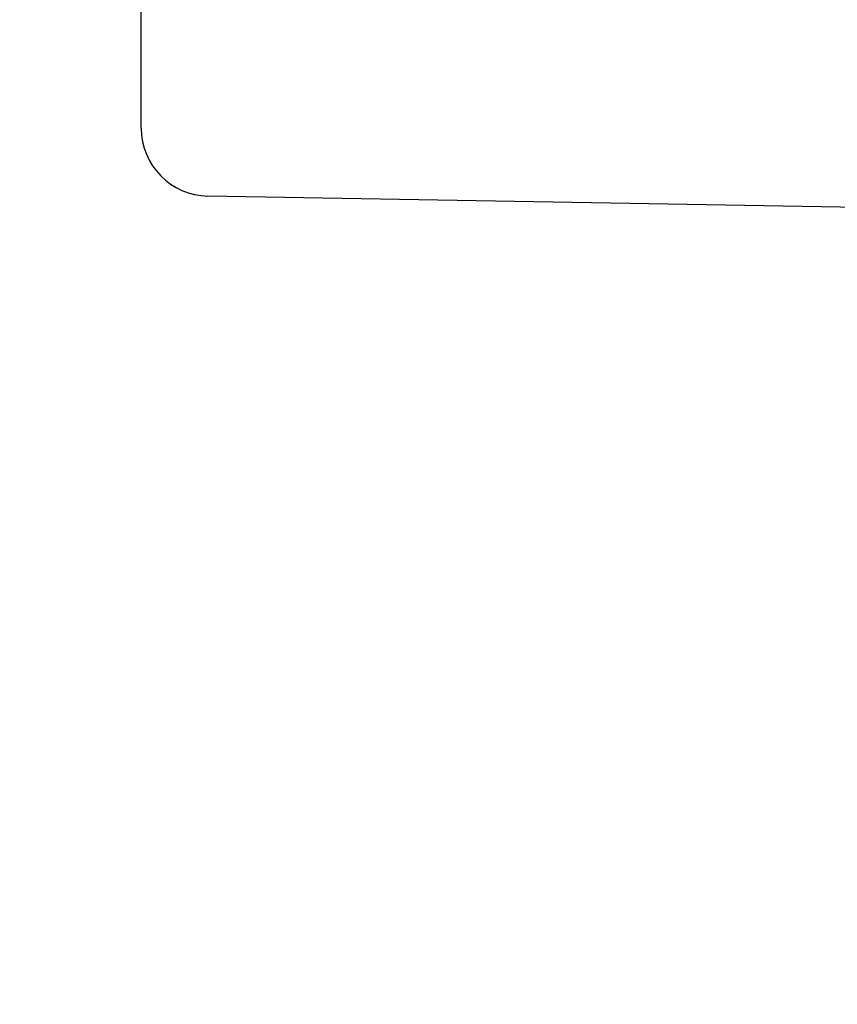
# Model space of a CAD drawing. Header units: millimetres. Extents: x 0 to 1076, y 0 to 742.
# Tile 84 of 127: x 343 to 367, y 393 to 422. Entities that reach past the tile are written whole.
import ezdxf

# ---------------------------------------------------------------- set-up
doc = ezdxf.new("R2010")
doc.units = ezdxf.units.MM
doc.header["$LTSCALE"] = 0.454724
doc.layers.add('NoLayerName_001', color=7, linetype='Continuous')
doc.styles.get("Standard").update_dxf_attribs({"font": 'txt', "bigfont": 'extfont2'})
doc.dimstyles.get("Standard").update_dxf_attribs({"dimtxt": 2.5, "dimasz": 2.5, "dimexe": 1, "dimexo": 1, "dimtad": 1, "dimdec": 3, "dimzin": 0, "dimdsep": 46, "dimtxsty": 'Standard', "dimcen": 2.5, "dimadec": 3, "dimazin": 0, "dimtfac": 0.75, "dimtdec": 3, "dimtmove": 0, "dimatfit": 3, "dimfxl": 1, "dimarcsym": 0})

# ---------------------------------------------------------------- blocks, each defined once
blk = doc.blocks.new('_OPEN30')
at = {"color": 0, "linetype": 'ByBlock', "lineweight": -2}
for p, q in [((-1, 0.267949), (0, 0)), ((0, 0), (-1, -0.267949)), ((0, 0), (-1, 0))]:
    blk.add_line(p, q, dxfattribs=at)
blk = doc.blocks.new('*D128')
at = {"layer": 'Defpoints', "color": 0}
for p in [(475, 422.9), (314, 418.75), (475, 318.75)]:
    blk.add_point(p, dxfattribs=at)
at = {"layer": 'NoLayerName_001', "color": 0, "linetype": 'Continuous', "lineweight": 13}
for p, q in [((475, 420.4), (475, 316.25)), ((314, 416.25), (314, 316.25)), ((317.75, 318.75), (471.25, 318.75))]:
    blk.add_line(p, q, dxfattribs=at)
at = {"layer": 'NoLayerName_001', "color": 0, "lineweight": 13, "xscale": 3.75, "yscale": 3.75, "zscale": 3.75, "rotation": 180}
blk.add_blockref('_OPEN30', (314, 318.75), dxfattribs=at)
at = {"layer": 'NoLayerName_001', "color": 0, "lineweight": 13, "xscale": 3.75, "yscale": 3.75, "zscale": 3.75}
blk.add_blockref('_OPEN30', (475, 318.75), dxfattribs=at)
at = {"layer": 'NoLayerName_001', "color": 0, "lineweight": 13, "insert": (394.5, 325.717), "char_height": 8.75, "attachment_point": 5}
blk.add_mtext('\\W0.8000;161', dxfattribs=at)

msp = doc.modelspace()

# ---------------------------------------------------------------- linework, layer by layer
at = {"layer": 'NoLayerName_001', "color": 7, "linetype": 'Continuous', "lineweight": 25}
for p, q in [((346.999999, 419.056336), (346.999999, 429.5)), ((408.499997, 416.017455), (348.965094, 417.056641))]:
    msp.add_line(p, q, dxfattribs=at)
msp.add_arc((348.999999, 419.056336), 2, 180, 269, dxfattribs=at)

# ---------------------------------------------------------------- dimensions: what is measured, and where the dimension line sits
at = {"layer": 'NoLayerName_001', "color": 3, "linetype": 'Continuous', "lineweight": 13}
dim = msp.add_linear_dim(base=(475, 318.75), p1=(314, 418.75), p2=(475, 422.9), text='\\W0.8000;<>', dimstyle='Standard', override={"dimtxt": 8.75, "dimasz": 3.75, "dimexe": 2.5, "dimexo": 2.5, "dimgap": 2.5, "dimzin": 8, "dimblk": 'OPEN30', "dimclrd": 0, "dimclre": 0, "dimclrt": 0, "dimtp": 0, "dimtm": 0, "dimlwd": 13, "dimlwe": 13}, dxfattribs=at)
dim.commit()
dim.dimension.update_dxf_attribs({"geometry": '*D128', "text_midpoint": (394.5, 318.75), "dimtype": 160})

doc.saveas('drawing.dxf')
